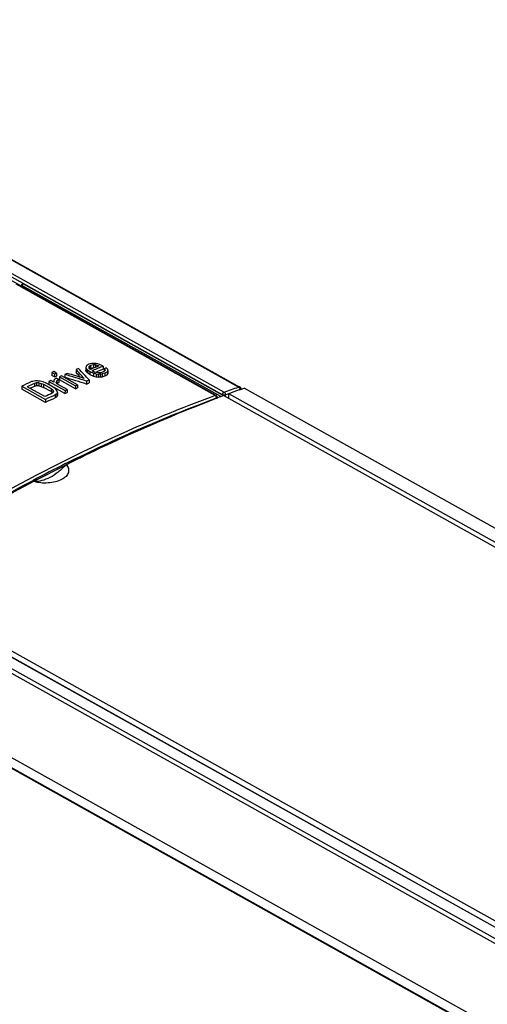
# Model space of a CAD drawing. Header units: millimetres. Extents: x 0 to 2100, y 0 to 1485.
# Tile 19 of 26: x 1806 to 1871, y 597 to 735. Entities that reach past the tile are written whole.
import ezdxf

# ---------------------------------------------------------------- set-up
doc = ezdxf.new("R2010")
doc.units = ezdxf.units.MM
doc.header["$LTSCALE"] = 115.5
doc.layers.get('0').update_dxf_attribs({"linetype": 'CONTINUOUS'})
doc.layers.add('CHAMFERS', color=7, linetype='CONTINUOUS')
doc.layers.add('DATUM_AXIS', color=7, linetype='CONTINUOUS')

msp = doc.modelspace()

# ---------------------------------------------------------------- linework, layer by layer
at = {"color": 7, "linetype": 'CONTINUOUS'}
for p, q in [((1981.453, 599.73), (1833.932, 682.174)), ((1834.644, 681.775), (1834.649, 682.441)), ((1982.867, 599.608), (1834.649, 682.441)), ((1836.084, 682.965), (1836.278, 683.035)), ((1836.278, 683.035), (1836.442, 683.094)), ((1836.442, 683.094), (1836.801, 683.223)), ((1985.923, 599.885), (1836.801, 683.223)), ((1932.983, 573.845), (1784.766, 656.677)), ((1933, 573.859), (1785.478, 656.302)), ((1933.006, 574.709), (1785.485, 657.152)), ((1932.596, 572.479), (1783.474, 655.816))]:
    msp.add_line(p, q, dxfattribs=at)
msp.add_arc((1904.666, 493.211), 201.768, 109.87123, 110.3051, dxfattribs=at)
at = {"layer": 'CHAMFERS', "color": 7, "linetype": 'CONTINUOUS'}
for p, q in [((1932.122, 572.076), (1690.312, 707.213)), ((1920.663, 565.223), (1678.852, 700.36)), ((1921.466, 564.869), (1679.656, 700.006)), ((1922.028, 565.961), (1680.217, 701.098))]:
    msp.add_line(p, q, dxfattribs=at)
at = {"layer": 'DATUM_AXIS', "color": 7, "linetype": 'CONTINUOUS'}
for p, q in [((1836.012, 683.366), (1744.411, 734.558)), ((1744.604, 734.552), (1836.209, 683.358)), ((1833.771, 682.284), (1742.2, 733.459)), ((1742.443, 733.831), (1834.014, 682.656)), ((1803.637, 698.637), (1805.662, 697.505)), ((1832.775, 682.203), (1805.037, 697.704)), ((1832.895, 682.2), (1805.157, 697.701)), ((1805.57, 697.47), (1805.66, 697.504)), ((1805.66, 697.504), (1805.716, 697.525)), ((1805.717, 697.525), (1805.716, 697.525)), ((1833.55, 682.028), (1805.849, 697.509)), ((1833.771, 682.242), (1806.017, 697.753)), ((1814.761, 686.106), (1814.758, 685.683)), ((1814.761, 686.106), (1814.788, 685.98)), ((1814.791, 686.256), (1814.788, 686.239)), ((1815.186, 686.146), (1815.229, 686.233)), ((1815.229, 686.233), (1815.227, 685.957)), ((1815.386, 686.367), (1815.383, 685.944)), ((1816.043, 686.092), (1815.778, 685.982)), ((1815.797, 686.469), (1815.794, 686.046)), ((1816.308, 686.202), (1816.043, 686.092)), ((1816.108, 686.461), (1816.106, 686.118)), ((1816.108, 686.461), (1816.433, 686.39)), ((1816.441, 686.257), (1816.308, 686.202)), ((1816.433, 686.39), (1816.432, 686.253)), ((1816.433, 686.39), (1816.574, 686.311)), ((1816.574, 686.311), (1816.441, 686.257)), ((1816.858, 686.428), (1816.519, 686.562)), ((1817.139, 686.271), (1816.858, 686.428)), ((1817.139, 686.271), (1817.136, 685.847)), ((1817.561, 686.035), (1817.277, 685.918)), ((1817.608, 685.997), (1817.561, 686.035)), ((1810.016, 685.389), (1810.013, 684.966)), ((1810.364, 684.769), (1810.013, 684.966)), ((1810.3, 685.513), (1810.016, 685.389)), ((1810.016, 685.389), (1810.367, 685.192)), ((1810.652, 685.317), (1810.3, 685.513)), ((1810.367, 685.192), (1810.364, 684.769)), ((1810.364, 684.769), (1810.648, 684.894)), ((1810.367, 685.192), (1810.652, 685.317)), ((1810.652, 685.317), (1810.648, 684.894)), ((1811.071, 684.799), (1811.068, 684.376)), ((1811.355, 684.924), (1811.071, 684.799)), ((1811.071, 684.799), (1813.321, 683.542)), ((1813.605, 683.666), (1811.355, 684.924)), ((1811.809, 685.122), (1811.806, 684.699)), ((1812.15, 685.27), (1811.809, 685.122)), ((1813.4, 685.807), (1813.397, 685.384)), ((1813.741, 685.952), (1813.4, 685.807)), ((1814.785, 685.556), (1814.758, 685.683)), ((1814.788, 685.98), (1814.785, 685.556)), ((1814.953, 685.351), (1814.785, 685.556)), ((1814.922, 685.817), (1814.956, 685.775)), ((1814.956, 685.775), (1814.953, 685.351)), ((1815.318, 685.092), (1814.953, 685.351)), ((1814.956, 685.775), (1815.321, 685.515)), ((1815.226, 685.957), (1815.222, 685.978)), ((1815.31, 685.855), (1815.226, 685.957)), ((1815.38, 685.816), (1815.31, 685.855)), ((1815.321, 685.515), (1815.318, 685.092)), ((1815.318, 685.092), (1815.796, 684.88)), ((1815.321, 685.515), (1815.8, 685.303)), ((1815.365, 685.929), (1815.383, 685.944)), ((1815.428, 685.835), (1815.38, 685.816)), ((1815.513, 685.871), (1815.428, 685.835)), ((1815.646, 685.926), (1815.513, 685.871)), ((1815.605, 685.634), (1815.697, 685.673)), ((1815.746, 685.556), (1815.605, 685.634)), ((1815.778, 685.982), (1815.646, 685.926)), ((1816.013, 685.462), (1815.746, 685.556)), ((1815.8, 685.303), (1815.796, 684.88)), ((1815.796, 684.88), (1816.191, 684.77)), ((1816.211, 685.407), (1816.013, 685.462)), ((1816.127, 685.43), (1816.284, 685.496)), ((1816.155, 685.205), (1816.195, 685.194)), ((1816.195, 685.194), (1816.191, 684.77)), ((1816.191, 684.77), (1816.446, 684.739)), ((1816.195, 685.194), (1816.449, 685.163)), ((1816.449, 685.163), (1816.446, 684.739)), ((1816.776, 685.369), (1816.592, 685.36)), ((1816.76, 685.156), (1816.757, 684.732)), ((1816.934, 685.764), (1817.136, 685.847)), ((1817.001, 685.188), (1816.998, 684.764)), ((1817.277, 685.918), (1817.274, 685.549)), ((1817.277, 685.918), (1817.431, 685.777)), ((1817.412, 685.29), (1817.409, 684.867)), ((1817.739, 685.494), (1817.736, 685.071)), ((1817.826, 685.667), (1817.823, 685.243)), ((1805.811, 683.489), (1805.807, 683.067)), ((1805.811, 683.489), (1809.116, 681.642)), ((1809.035, 682.035), (1806.574, 683.411)), ((1807.596, 683.881), (1807.593, 683.458)), ((1807.894, 683.945), (1807.891, 683.522)), ((1808.205, 683.944), (1808.202, 683.521)), ((1808.202, 683.521), (1808.527, 683.455)), ((1808.205, 683.944), (1808.53, 683.877)), ((1808.801, 684.071), (1808.406, 684.177)), ((1808.53, 683.877), (1808.527, 683.455)), ((1808.527, 683.455), (1808.865, 683.323)), ((1808.53, 683.877), (1808.868, 683.746)), ((1809.209, 683.9), (1808.801, 684.071)), ((1808.868, 683.746), (1808.865, 683.323)), ((1809.92, 682.734), (1808.865, 683.323)), ((1808.868, 683.746), (1809.923, 683.156)), ((1810.264, 683.31), (1809.209, 683.9)), ((1809.593, 684.144), (1809.59, 683.721)), ((1811.841, 682.463), (1809.59, 683.721)), ((1809.877, 684.271), (1809.593, 684.144)), ((1809.593, 684.144), (1811.844, 682.886)), ((1810.299, 684.035), (1809.877, 684.271)), ((1810.352, 683.244), (1810.264, 683.31)), ((1810.272, 684.164), (1810.272, 684.05)), ((1810.272, 684.164), (1810.299, 684.035)), ((1810.302, 684.319), (1810.299, 684.301)), ((1810.968, 684.402), (1810.616, 684.599)), ((1810.697, 684.212), (1810.694, 683.856)), ((1812.128, 683.013), (1810.721, 683.799)), ((1810.968, 684.402), (1810.965, 683.98)), ((1813.318, 683.119), (1811.068, 684.376)), ((1813.321, 683.542), (1813.318, 683.119)), ((1813.321, 683.542), (1813.605, 683.666)), ((1813.605, 683.666), (1813.602, 683.243)), ((1814.855, 684.209), (1814.852, 683.786)), ((1814.852, 683.786), (1815.193, 683.932)), ((1814.855, 684.209), (1815.196, 684.355)), ((1815.196, 684.355), (1815.193, 683.932)), ((1809.113, 681.219), (1805.807, 683.067)), ((1809.923, 683.156), (1809.92, 682.734)), ((1809.923, 683.156), (1810.147, 682.973)), ((1810.115, 682.575), (1810.081, 682.603)), ((1810.147, 682.973), (1810.144, 682.584)), ((1810.147, 682.973), (1810.245, 682.804)), ((1810.48, 682.269), (1810.477, 681.847)), ((1810.726, 682.88), (1810.559, 683.088)), ((1810.694, 682.438), (1810.691, 682.015)), ((1810.78, 682.62), (1810.777, 682.197)), ((1811.844, 682.886), (1811.841, 682.463)), ((1811.841, 682.463), (1812.125, 682.59)), ((1811.844, 682.886), (1812.128, 683.013)), ((1812.128, 683.013), (1812.125, 682.59)), ((1813.318, 683.119), (1813.602, 683.243)), ((1833.047, 681.961), (1833.057, 681.84)), ((1833.771, 682.242), (1833.771, 682.284)), ((1834.194, 682.296), (1834.643, 682.458)), ((1834.194, 682.296), (1834.196, 682.253)), ((1834.643, 682.458), (1834.855, 682.534)), ((1809.116, 681.642), (1809.113, 681.219)), ((1832.932, 681.796), (1832.971, 681.811)), ((1832.956, 681.844), (1832.958, 681.828)), ((1832.971, 681.811), (1833.045, 681.839)), ((1833.045, 681.839), (1833.089, 681.856)), ((1805.968, 669.449), (1813.526, 673.336)), ((1805.972, 669.403), (1805.968, 669.449))]:
    msp.add_line(p, q, dxfattribs=at)
for points in [[(1805.842, 697.639), (1805.835, 697.63), (1805.82, 697.611), (1805.805, 697.594), (1805.79, 697.578), (1805.776, 697.565), (1805.762, 697.553), (1805.75, 697.544), (1805.738, 697.536), (1805.728, 697.531), (1805.72, 697.527), (1805.717, 697.525)], [(1836.26, 683.324), (1836.227, 683.348), (1836.209, 683.358)], [(1836.386, 683.153), (1836.368, 683.193), (1836.346, 683.231), (1836.32, 683.265), (1836.292, 683.296), (1836.26, 683.324)], [(1836.407, 683.082), (1836.4, 683.11), (1836.386, 683.153)]]:
    msp.add_lwpolyline(points, dxfattribs=at)
for centre, radius, start, end in [((1835.664, 617.399), 85.478, 110.4137, 110.56261), ((1805.743, 697.319), 0.218, 60.8292, 67.19571), ((1898.717, 487.512), 214.85, 112.31507, 112.51169), ((1899.173, 486.413), 216.039, 112.51171, 112.73026), ((1898.634, 487.193), 214.722, 112.36436, 112.55203), ((1901.988, 476.238), 228.48, 114.51765, 114.89415), ((1902.288, 476.266), 228.189, 114.51751, 114.80013), ((1901.939, 476.554), 227.399, 114.51245, 114.68062), ((1904.75, 474.891), 228.189, 114.51751, 114.80013), ((1905.293, 474.39), 228.48, 114.51765, 114.89415), ((1832.747, 681.937), 0.301, 48.42958, 60.75603), ((1905.681, 490.479), 204.682, 110.52037, 110.77229), ((1834.094, 682.277), 0.323, 174.39, 178.68038), ((1835.82, 683.022), 0.371, 357.50008, 1.7581), ((1905.091, 474.356), 228.044, 114.5127, 114.8899), ((1832.464, 681.849), 0.492, 359.43512, 2.59421), ((1832.816, 682.107), 0.298, 298.13604, 302.91493), ((1913.594, 469.646), 227.082, 116.59845, 117.88506), ((1919.652, 458.605), 239.498, 116.29956, 116.71293), ((1924.552, 449.114), 250.18, 117.90525, 118.28873), ((1935.154, 430.203), 271.857, 118.36741, 123.0821)]:
    msp.add_arc(centre, radius, start, end, dxfattribs=at)
for centre, major_axis, ratio, start_param, end_param in [((1810.141, 434.28), (24.094, 307.625), 0.0841707, 0.6176731, 0.6184283), ((1803.366, 438.067), (73.244, 279.212), 0.333157, 0.569513, 0.5703626), ((1799.944, 439.979), (100.547, 264.372), 0.4703982, 6.8677976, 6.869497), ((1792.958, 443.883), (192.094, 209.535), 0.7100876, 0.8185562, 0.8202557), ((1817.338, 430.259), (-33.284, 339.142), 0.1010251, -0.7266084, -0.7258532), ((1801.954, 438.856), (86.245, 272.045), 0.401444, 0.57176, 0.5728928), ((1793.251, 443.719), (191.752, 209.161), 0.7100876, 0.8186862, 0.8203888), ((1793.251, 443.719), (192.094, 209.535), 0.7100876, 0.8188395, 0.820539), ((1783.694, 449.061), (349.997, 38.652), 0.6697902, 1.4045845, 1.4060009), ((1782.597, 449.674), (366.676, 20.284), 0.642781, 1.4442968, 1.4446512), ((1782.597, 449.674), (367.331, 20.32), 0.642781, 1.4439546, 1.4448045), ((1767.758, 457.966), (531.923, -100.222), 0.4317233, 7.8436497, 7.8444997), ((1758.033, 463.401), (766.761, -233.334), 0.2837218, 1.5830271, 1.586995), ((1758.033, 463.401), (768.131, -233.75), 0.2837218, 1.5831549, 1.5871157), ((1757.292, 463.815), (764.899, -231.972), 0.2850858, 1.5824142, 1.5855265), ((1839.126, 418.082), (-343.871, 473.386), 0.253591, -1.1658878, -1.1642209), ((1839.126, 418.082), (-344.485, 474.231), 0.253591, -1.1674689, -1.1643558), ((1840.335, 417.407), (-347.866, 475.709), 0.2530715, 5.113908, 5.1178705), ((1836.818, 419.372), (-273.343, 443.801), 0.2612233, -1.0958552, -1.0954044), ((1801.954, 438.856), (86.091, 271.561), 0.401444, 0.5717359, 0.5722288), ((1758.335, 463.233), (697.072, -194.508), 0.3169102, 1.5762773, 1.5767866), ((1777.815, 452.346), (449.933, -47.744), 0.5214118, 1.5399087, 1.5407583), ((1785.011, 448.324), (366.676, 20.284), 0.642781, 1.4486235, 1.4494745), ((1785.011, 448.324), (367.331, 20.32), 0.642781, 1.4487696, 1.4496191), ((1791.786, 444.538), (263.123, 143.053), 0.7470877, 1.0960904, 1.0969415), ((1791.786, 444.538), (263.592, 143.308), 0.7470877, 1.0962381, 1.0970877), ((1793.198, 443.749), (227.634, 180.08), 0.7396822, 0.9507119, 0.9518448), ((1795.209, 442.626), (191.752, 209.161), 0.7100876, 0.820105, 0.8218074), ((1795.209, 442.626), (192.094, 209.535), 0.7100876, 0.8202558, 0.8219551), ((1801.404, 439.163), (104.986, 262.017), 0.4900336, 6.8720033, 6.8739861), ((1812.603, 432.905), (24.094, 307.625), 0.0841707, 0.6124805, 0.6133303), ((1801.695, 439), (104.799, 261.55), 0.4900329, 0.5883802, 0.5903666), ((1801.695, 439), (104.986, 262.017), 0.4900329, 0.5885345, 0.5905173), ((1886.044, 391.862), (786.217, -688.363), 0.1734798, 1.8074724, 1.8076961), ((1809.356, 434.719), (48.758, 292.666), 0.2024661, 0.5779625, 0.5790977), ((1809.356, 434.719), (48.845, 293.189), 0.2024661, 0.5781188, 0.579252), ((1820.221, 428.647), (-33.284, 339.142), 0.1010252, -0.7207548, -0.7199048), ((1792.921, 443.904), (205.899, 198.843), 0.7244111, 0.9021814, 0.9035944), ((1789.102, 446.038), (322.054, 71.693), 0.7084822, 1.3566893, 1.3578198), ((1792.724, 444.014), (227.228, 179.759), 0.7396822, 0.9837189, 0.9848513), ((1792.724, 444.014), (227.634, 180.08), 0.7396822, 0.9838098, 0.9849401), ((1787.449, 446.962), (366.676, 20.284), 0.642781, 1.4786618, 1.4795111), ((1787.449, 446.962), (367.331, 20.32), 0.642781, 1.4787541, 1.479602), ((1782.597, 449.674), (449.934, -47.745), 0.5214107, 1.5687644, 1.5698949), ((1806.437, 436.35), (24.094, 307.625), 0.0841707, 0.6400255, 0.6407794), ((1801.515, 439.102), (73.244, 279.212), 0.333157, 0.5918668, 0.592715), ((1799.517, 440.218), (94.621, 267.531), 0.4428181, 0.6006865, 0.6021003), ((1804.328, 437.529), (48.845, 293.189), 0.2024662, 0.6055707, 0.6067016), ((1816.517, 430.717), (-104.871, 373.158), 0.2095069, 5.3973158, 5.398164), ((1799.358, 440.307), (100.547, 264.372), 0.4703982, 0.6072517, 0.6089482), ((1799.358, 440.307), (100.368, 263.9), 0.4703982, 0.6071416, 0.6086905), ((1849.9, 412.061), (784.861, -687.159), 0.1734729, 1.7717025, 1.7719054), ((1801.374, 439.18), (86.245, 272.045), 0.401444, 0.604858, 0.6059883), ((1806.648, 436.232), (24.094, 307.625), 0.0841705, 0.6475634, 0.6484112), ((1865.09, 403.572), (1037.932, -821.063), 0.1419885, 1.7348826, 1.7350812), ((1801.177, 439.29), (94.453, 267.054), 0.4428181, 0.6110545, 0.61247), ((1801.177, 439.29), (94.621, 267.531), 0.4428181, 0.6111458, 0.6125588), ((1804.996, 437.156), (48.758, 292.666), 0.2024661, 0.6131097, 0.6142421), ((1804.996, 437.156), (48.845, 293.189), 0.2024661, 0.613203, 0.6143335), ((1811.501, 433.521), (-33.285, 339.143), 0.1010269, -0.7558404, -0.7547099)]:
    msp.add_ellipse(centre, major_axis=major_axis, ratio=ratio, start_param=start_param, end_param=end_param, dxfattribs=at)
for points in [[(1805.716, 697.525), (1805.751, 697.538), (1805.793, 697.534), (1805.827, 697.519)], [(1806.017, 697.753), (1805.952, 697.727), (1805.883, 697.695), (1805.842, 697.639)], [(1805.98, 697.634), (1806, 697.67), (1806.014, 697.711), (1806.017, 697.753)], [(1834.014, 682.656), (1834.68, 682.892), (1835.344, 683.137), (1836.012, 683.366)], [(1832.95, 681.928), (1832.943, 681.968), (1832.93, 682.006), (1832.913, 682.043)], [(1833.047, 681.961), (1833.042, 682.036), (1833.003, 682.113), (1832.947, 682.163)], [(1832.956, 681.871), (1832.955, 681.89), (1832.953, 681.909), (1832.95, 681.928)], [(1833.773, 682.241), (1833.779, 682.197), (1833.773, 682.149), (1833.757, 682.107)], [(1834.169, 682.041), (1834.189, 682.109), (1834.2, 682.182), (1834.196, 682.253)], [(1836.137, 683.23), (1836.169, 683.17), (1836.189, 683.101), (1836.191, 683.034)]]:
    msp.add_open_spline(points, degree=3, dxfattribs=at)
for points, knots in [([(1805.849, 697.509), (1805.861, 697.514), (1805.916, 697.543), (1805.957, 697.593), (1805.98, 697.634)], [0, 0, 0, 0, 0.2211749, 1, 1, 1, 1]), ([(1836.209, 683.358), (1836.167, 683.382), (1836.094, 683.39), (1836.03, 683.372), (1836.012, 683.366)], [0, 0, 0, 0, 0.723966, 1, 1, 1, 1]), ([(1836.012, 683.366), (1836.025, 683.359), (1836.076, 683.323), (1836.115, 683.272), (1836.137, 683.23)], [0, 0, 0, 0, 0.2288925, 1, 1, 1, 1]), ([(1832.775, 682.203), (1828.851, 680.753), (1812.75, 674.207), (1797.484, 665.673), (1786.485, 658.394)], [0, 0, 0, 0, 0.2407768, 1, 1, 1, 1]), ([(1832.775, 682.203), (1832.786, 682.207), (1832.824, 682.218), (1832.869, 682.214), (1832.895, 682.2)], [0, 0, 0, 0, 0.2799947, 1, 1, 1, 1]), ([(1832.795, 682.19), (1832.792, 682.192), (1832.785, 682.196), (1832.778, 682.201), (1832.775, 682.203)], [0, 0, 0, 0, 0.505033, 1, 1, 1, 1]), ([(1832.913, 682.043), (1832.906, 682.058), (1832.876, 682.113), (1832.833, 682.163), (1832.795, 682.19)], [0, 0, 0, 0, 0.2667764, 1, 1, 1, 1]), ([(1833.047, 681.961), (1833.048, 681.952), (1833.043, 681.908), (1833.006, 681.875), (1832.978, 681.857)], [0, 0, 0, 0, 0.2117088, 1, 1, 1, 1]), ([(1833.793, 682.275), (1833.789, 682.277), (1833.782, 682.28), (1833.774, 682.283), (1833.771, 682.284)], [0, 0, 0, 0, 0.508448, 1, 1, 1, 1]), ([(1833.772, 682.309), (1833.783, 682.42), (1833.86, 682.565), (1833.983, 682.644), (1834.014, 682.656)], [0, 0, 0, 0, 0.7726516, 1, 1, 1, 1]), ([(1833.796, 682.232), (1833.792, 682.233), (1833.784, 682.236), (1833.777, 682.24), (1833.773, 682.241)], [0, 0, 0, 0, 0.5086741, 1, 1, 1, 1]), ([(1834.194, 682.297), (1834.165, 682.282), (1834.036, 682.24), (1833.89, 682.24), (1833.793, 682.275)], [0, 0, 0, 0, 0.2375068, 1, 1, 1, 1]), ([(1834.196, 682.253), (1834.168, 682.239), (1834.038, 682.197), (1833.893, 682.197), (1833.796, 682.232)], [0, 0, 0, 0, 0.2373993, 1, 1, 1, 1]), ([(1834.014, 682.656), (1834.041, 682.64), (1834.147, 682.549), (1834.2, 682.402), (1834.194, 682.297)], [0, 0, 0, 0, 0.2303455, 1, 1, 1, 1]), ([(1811.921, 672.694), (1813.662, 673.565), (1820.545, 676.9), (1827.607, 679.868), (1832.956, 681.844)], [0, 0, 0, 0, 0.254426, 1, 1, 1, 1]), ([(1813.539, 673.313), (1815.15, 674.109), (1821.512, 677.164), (1828.015, 679.927), (1832.932, 681.796)], [0, 0, 0, 0, 0.2546281, 1, 1, 1, 1]), ([(1811.993, 672.542), (1811.652, 672.171), (1810.944, 671.504), (1809.497, 670.539), (1808.239, 670.157), (1807.465, 670.204)], [0, 0, 0, 0, 0.2891365, 0.5547043, 1, 1, 1, 1]), ([(1811.993, 672.542), (1812.135, 672.391), (1812.367, 672.05), (1812.364, 671.411), (1811.977, 670.855), (1811.329, 670.424), (1810.474, 670.12), (1809.161, 669.919), (1808.118, 670.012), (1807.465, 670.204)], [0, 0, 0, 0, 0.0950795, 0.1802372, 0.275339, 0.3927556, 0.5327272, 0.6879789, 1, 1, 1, 1]), ([(1786.715, 658.06), (1788.414, 659.185), (1795.154, 663.533), (1802.1, 667.562), (1807.388, 670.36)], [0, 0, 0, 0, 0.2541048, 1, 1, 1, 1])]:
    msp.add_open_spline(points, degree=3, knots=knots, dxfattribs=at)

doc.saveas('drawing.dxf')
